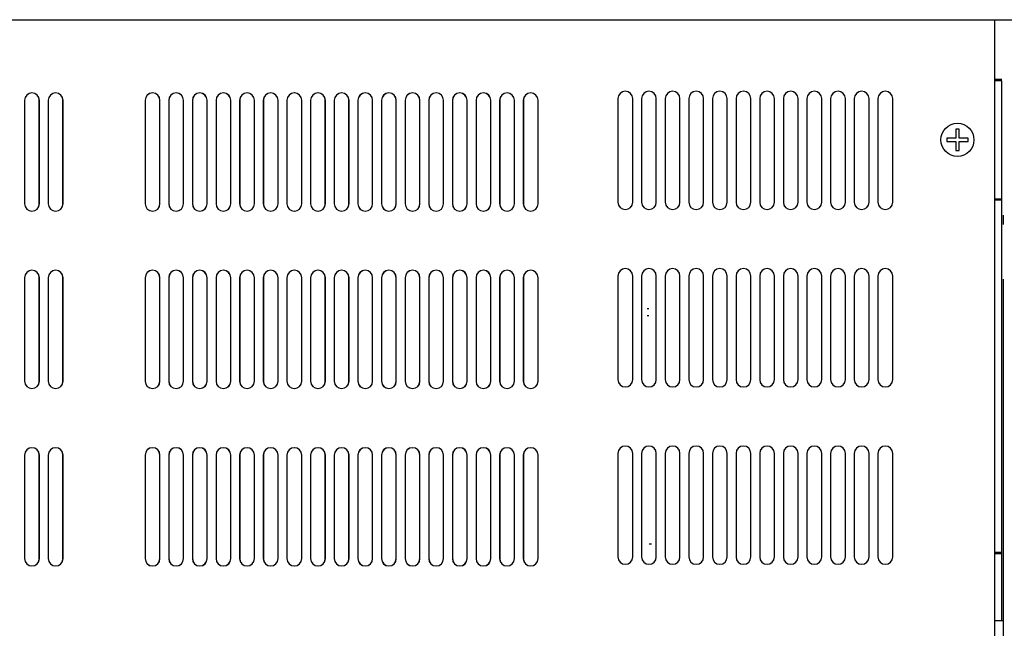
# Model space of a CAD drawing. Extents: x -21.2 to 49, y -81.1 to 9.3.
# Tile 8 of 27: x -3.1 to 5.2, y -66.4 to -61.3. Entities that reach past the tile are written whole.
import ezdxf

# ---------------------------------------------------------------- set-up
doc = ezdxf.new("R2010")
doc.units = 0
doc.header["$LTSCALE"] = 1.87
doc.header["$MEASUREMENT"] = 0
doc.layers.get('0').update_dxf_attribs({"linetype": 'CONTINUOUS'})
doc.layers.add('dim', color=5, linetype='CONTINUOUS')
doc.layers.add('UNIT', color=7, linetype='CONTINUOUS')

msp = doc.modelspace()

# ---------------------------------------------------------------- linework, layer by layer
at = {"color": 7, "linetype": 'Continuous'}
for p, q in [((5.2021, -61.7588), (5.1411, -61.7588)), ((5.2021, -62.7788), (5.1411, -62.7788)), ((5.2021, -65.7688), (5.2021, -62.7688)), ((5.2121, -62.9068), (5.2121, -62.9858)), ((5.2121, -63.4478), (5.2121, -63.5268)), ((5.2151, -68.8568), (5.2151, -63.5268)), ((2.2141, -63.6972), (2.2021, -63.6972)), ((2.2021, -63.7547), (2.2141, -63.7547)), ((2.2171, -65.6834), (2.2371, -65.6834)), ((5.2021, -65.7588), (5.1411, -65.7588)), ((5.1411, -66.3328), (5.2151, -66.3328))]:
    msp.add_line(p, q, dxfattribs=at)
at = {"layer": 'dim'}
msp.add_line((2.2505, -61.2529), (8.8135, -61.2529), dxfattribs=at)
at = {"layer": 'UNIT', "linetype": 'Continuous'}
for p, q in [((-9.0849, -61.2534), (2.1778, -61.2534)), ((-9.0844, -61.2534), (2.2011, -61.2534)), ((-9.0844, -61.2534), (5.1416, -61.2534)), ((5.1411, -70.9494), (5.1411, -61.2534)), ((5.1416, -70.9494), (5.1416, -61.2534)), ((5.2023, -61.7688), (5.1411, -61.7688)), ((5.2023, -62.7688), (5.2023, -61.7688)), ((-3.0674, -61.9344), (-3.0674, -62.8094)), ((-3.0669, -61.9344), (-3.0669, -62.8094)), ((-2.9424, -62.8094), (-2.9424, -61.9344)), ((-2.9419, -62.8094), (-2.9419, -61.9344)), ((-2.8674, -61.9344), (-2.8674, -62.8094)), ((-2.8669, -61.9344), (-2.8669, -62.8094)), ((-2.7424, -62.8094), (-2.7424, -61.9344)), ((-2.7419, -62.8094), (-2.7419, -61.9344)), ((-2.0474, -61.9344), (-2.0474, -62.8094)), ((-2.0469, -61.9344), (-2.0469, -62.8094)), ((-1.9224, -62.8094), (-1.9224, -61.9344)), ((-1.9219, -62.8094), (-1.9219, -61.9344)), ((-1.8474, -61.9344), (-1.8474, -62.8094)), ((-1.8469, -61.9344), (-1.8469, -62.8094)), ((-1.7224, -62.8094), (-1.7224, -61.9344)), ((-1.7219, -62.8094), (-1.7219, -61.9344)), ((-1.6474, -61.9344), (-1.6474, -62.8094)), ((-1.6469, -61.9344), (-1.6469, -62.8094)), ((-1.5224, -62.8094), (-1.5224, -61.9344)), ((-1.5219, -62.8094), (-1.5219, -61.9344)), ((-1.4474, -61.9344), (-1.4474, -62.8094)), ((-1.4469, -61.9344), (-1.4469, -62.8094)), ((-1.3224, -62.8094), (-1.3224, -61.9344)), ((-1.3219, -62.8094), (-1.3219, -61.9344)), ((-1.2474, -61.9344), (-1.2474, -62.8094)), ((-1.2469, -61.9344), (-1.2469, -62.8094)), ((-1.1224, -62.8094), (-1.1224, -61.9344)), ((-1.1219, -62.8094), (-1.1219, -61.9344)), ((-1.0474, -61.9344), (-1.0474, -62.8094)), ((-1.0469, -61.9344), (-1.0469, -62.8094)), ((-0.9224, -62.8094), (-0.9224, -61.9344)), ((-0.9219, -62.8094), (-0.9219, -61.9344)), ((-0.8474, -61.9344), (-0.8474, -62.8094)), ((-0.8469, -61.9344), (-0.8469, -62.8094)), ((-0.7224, -62.8094), (-0.7224, -61.9344)), ((-0.7219, -62.8094), (-0.7219, -61.9344)), ((-0.6474, -61.9344), (-0.6474, -62.8094)), ((-0.6469, -61.9344), (-0.6469, -62.8094)), ((-0.5224, -62.8094), (-0.5224, -61.9344)), ((-0.5219, -62.8094), (-0.5219, -61.9344)), ((-0.4474, -61.9344), (-0.4474, -62.8094)), ((-0.4469, -61.9344), (-0.4469, -62.8094)), ((-0.3224, -62.8094), (-0.3224, -61.9344)), ((-0.3219, -62.8094), (-0.3219, -61.9344)), ((-0.2474, -61.9344), (-0.2474, -62.8094)), ((-0.2469, -61.9344), (-0.2469, -62.8094)), ((-0.1224, -62.8094), (-0.1224, -61.9344)), ((-0.1219, -62.8094), (-0.1219, -61.9344)), ((-0.0474, -61.9344), (-0.0474, -62.8094)), ((-0.0469, -61.9344), (-0.0469, -62.8094)), ((0.0776, -62.8094), (0.0776, -61.9344)), ((0.0781, -62.8094), (0.0781, -61.9344)), ((0.1526, -61.9344), (0.1526, -62.8094)), ((0.1531, -61.9344), (0.1531, -62.8094)), ((0.2776, -62.8094), (0.2776, -61.9344)), ((0.2781, -62.8094), (0.2781, -61.9344)), ((0.3526, -61.9344), (0.3526, -62.8094)), ((0.3531, -61.9344), (0.3531, -62.8094)), ((0.4776, -62.8094), (0.4776, -61.9344)), ((0.4781, -62.8094), (0.4781, -61.9344)), ((0.5526, -61.9344), (0.5526, -62.8094)), ((0.5531, -61.9344), (0.5531, -62.8094)), ((0.6776, -62.8094), (0.6776, -61.9344)), ((0.6781, -62.8094), (0.6781, -61.9344)), ((0.7526, -61.9344), (0.7526, -62.8094)), ((0.7531, -61.9344), (0.7531, -62.8094)), ((0.8776, -62.8094), (0.8776, -61.9344)), ((0.8781, -62.8094), (0.8781, -61.9344)), ((0.9526, -61.9344), (0.9526, -62.8094)), ((0.9531, -61.9344), (0.9531, -62.8094)), ((1.0776, -62.8094), (1.0776, -61.9344)), ((1.0781, -62.8094), (1.0781, -61.9344)), ((1.1526, -61.9344), (1.1526, -62.8094)), ((1.1531, -61.9344), (1.1531, -62.8094)), ((1.2776, -62.8094), (1.2776, -61.9344)), ((1.2781, -62.8094), (1.2781, -61.9344)), ((1.9531, -61.9204), (1.9531, -62.7954)), ((2.0781, -62.7954), (2.0781, -61.9204)), ((2.1531, -61.9204), (2.1531, -62.7954)), ((2.2781, -62.7954), (2.2781, -61.9204)), ((2.3531, -61.9204), (2.3531, -62.7954)), ((2.4781, -62.7954), (2.4781, -61.9204)), ((2.5531, -61.9204), (2.5531, -62.7954)), ((2.6781, -62.7954), (2.6781, -61.9204)), ((2.7531, -61.9204), (2.7531, -62.7954)), ((2.8781, -62.7954), (2.8781, -61.9204)), ((2.9531, -61.9204), (2.9531, -62.7954)), ((3.0781, -62.7954), (3.0781, -61.9204)), ((3.1531, -61.9204), (3.1531, -62.7954)), ((3.2781, -62.7954), (3.2781, -61.9204)), ((3.3531, -61.9204), (3.3531, -62.7954)), ((3.4781, -62.7954), (3.4781, -61.9204)), ((3.5531, -61.9204), (3.5531, -62.7954)), ((3.6781, -62.7954), (3.6781, -61.9204)), ((3.7531, -61.9204), (3.7531, -62.7954)), ((3.8781, -62.7954), (3.8781, -61.9204)), ((3.9531, -61.9204), (3.9531, -62.7954)), ((4.0781, -62.7954), (4.0781, -61.9204)), ((4.1531, -61.9204), (4.1531, -62.7954)), ((4.2781, -62.7954), (4.2781, -61.9204)), ((4.8111, -62.1788), (4.8111, -62.2538)), ((4.8411, -62.1788), (4.8111, -62.1788)), ((4.8411, -62.2538), (4.8411, -62.1788)), ((4.8111, -62.2538), (4.7361, -62.2538)), ((4.7361, -62.2538), (4.7361, -62.2838)), ((4.7361, -62.2838), (4.8111, -62.2838)), ((4.8111, -62.2838), (4.8111, -62.3588)), ((4.9161, -62.2538), (4.8411, -62.2538)), ((4.8411, -62.2838), (4.9161, -62.2838)), ((4.8411, -62.3588), (4.8411, -62.2838)), ((4.9161, -62.2838), (4.9161, -62.2538)), ((4.8111, -62.3588), (4.8411, -62.3588)), ((5.1411, -62.7688), (5.2023, -62.7688)), ((-3.0674, -63.4344), (-3.0674, -64.3094)), ((-3.0669, -63.4344), (-3.0669, -64.3094)), ((-2.9424, -64.3094), (-2.9424, -63.4344)), ((-2.9419, -64.3094), (-2.9419, -63.4344)), ((-2.8674, -63.4344), (-2.8674, -64.3094)), ((-2.8669, -63.4344), (-2.8669, -64.3094)), ((-2.7424, -64.3094), (-2.7424, -63.4344)), ((-2.7419, -64.3094), (-2.7419, -63.4344)), ((-2.0474, -63.4344), (-2.0474, -64.3094)), ((-2.0469, -63.4344), (-2.0469, -64.3094)), ((-1.9224, -64.3094), (-1.9224, -63.4344)), ((-1.9219, -64.3094), (-1.9219, -63.4344)), ((-1.8474, -63.4344), (-1.8474, -64.3094)), ((-1.8469, -63.4344), (-1.8469, -64.3094)), ((-1.7224, -64.3094), (-1.7224, -63.4344)), ((-1.7219, -64.3094), (-1.7219, -63.4344)), ((-1.6474, -63.4344), (-1.6474, -64.3094)), ((-1.6469, -63.4344), (-1.6469, -64.3094)), ((-1.5224, -64.3094), (-1.5224, -63.4344)), ((-1.5219, -64.3094), (-1.5219, -63.4344)), ((-1.4474, -63.4344), (-1.4474, -64.3094)), ((-1.4469, -63.4344), (-1.4469, -64.3094)), ((-1.3224, -64.3094), (-1.3224, -63.4344)), ((-1.3219, -64.3094), (-1.3219, -63.4344)), ((-1.2474, -63.4344), (-1.2474, -64.3094)), ((-1.2469, -63.4344), (-1.2469, -64.3094)), ((-1.1224, -64.3094), (-1.1224, -63.4344)), ((-1.1219, -64.3094), (-1.1219, -63.4344)), ((-1.0474, -63.4344), (-1.0474, -64.3094)), ((-1.0469, -63.4344), (-1.0469, -64.3094)), ((-0.9224, -64.3094), (-0.9224, -63.4344)), ((-0.9219, -64.3094), (-0.9219, -63.4344)), ((-0.8474, -63.4344), (-0.8474, -64.3094)), ((-0.8469, -63.4344), (-0.8469, -64.3094)), ((-0.7224, -64.3094), (-0.7224, -63.4344)), ((-0.7219, -64.3094), (-0.7219, -63.4344)), ((-0.6474, -63.4344), (-0.6474, -64.3094)), ((-0.6469, -63.4344), (-0.6469, -64.3094)), ((-0.5224, -64.3094), (-0.5224, -63.4344)), ((-0.5219, -64.3094), (-0.5219, -63.4344)), ((-0.4474, -63.4344), (-0.4474, -64.3094)), ((-0.4469, -63.4344), (-0.4469, -64.3094)), ((-0.3224, -64.3094), (-0.3224, -63.4344)), ((-0.3219, -64.3094), (-0.3219, -63.4344)), ((-0.2474, -63.4344), (-0.2474, -64.3094)), ((-0.2469, -63.4344), (-0.2469, -64.3094)), ((-0.1224, -64.3094), (-0.1224, -63.4344)), ((-0.1219, -64.3094), (-0.1219, -63.4344)), ((-0.0474, -63.4344), (-0.0474, -64.3094)), ((-0.0469, -63.4344), (-0.0469, -64.3094)), ((0.0776, -64.3094), (0.0776, -63.4344)), ((0.0781, -64.3094), (0.0781, -63.4344)), ((0.1526, -63.4344), (0.1526, -64.3094)), ((0.1531, -63.4344), (0.1531, -64.3094)), ((0.2776, -64.3094), (0.2776, -63.4344)), ((0.2781, -64.3094), (0.2781, -63.4344)), ((0.3526, -63.4344), (0.3526, -64.3094)), ((0.3531, -63.4344), (0.3531, -64.3094)), ((0.4776, -64.3094), (0.4776, -63.4344)), ((0.4781, -64.3094), (0.4781, -63.4344)), ((0.5526, -63.4344), (0.5526, -64.3094)), ((0.5531, -63.4344), (0.5531, -64.3094)), ((0.6776, -64.3094), (0.6776, -63.4344)), ((0.6781, -64.3094), (0.6781, -63.4344)), ((0.7526, -63.4344), (0.7526, -64.3094)), ((0.7531, -63.4344), (0.7531, -64.3094)), ((0.8776, -64.3094), (0.8776, -63.4344)), ((0.8781, -64.3094), (0.8781, -63.4344)), ((0.9526, -63.4344), (0.9526, -64.3094)), ((0.9531, -63.4344), (0.9531, -64.3094)), ((1.0776, -64.3094), (1.0776, -63.4344)), ((1.0781, -64.3094), (1.0781, -63.4344)), ((1.1526, -63.4344), (1.1526, -64.3094)), ((1.1531, -63.4344), (1.1531, -64.3094)), ((1.2776, -64.3094), (1.2776, -63.4344)), ((1.2781, -64.3094), (1.2781, -63.4344)), ((1.9531, -63.4204), (1.9531, -64.2954)), ((2.0781, -64.2954), (2.0781, -63.4204)), ((2.1531, -63.4204), (2.1531, -64.2954)), ((2.2781, -64.2954), (2.2781, -63.4204)), ((2.3531, -63.4204), (2.3531, -64.2954)), ((2.4781, -64.2954), (2.4781, -63.4204)), ((2.5531, -63.4204), (2.5531, -64.2954)), ((2.6781, -64.2954), (2.6781, -63.4204)), ((2.7531, -63.4204), (2.7531, -64.2954)), ((2.8781, -64.2954), (2.8781, -63.4204)), ((2.9531, -63.4204), (2.9531, -64.2954)), ((3.0781, -64.2954), (3.0781, -63.4204)), ((3.1531, -63.4204), (3.1531, -64.2954)), ((3.2781, -64.2954), (3.2781, -63.4204)), ((3.3531, -63.4204), (3.3531, -64.2954)), ((3.4781, -64.2954), (3.4781, -63.4204)), ((3.5531, -63.4204), (3.5531, -64.2954)), ((3.6781, -64.2954), (3.6781, -63.4204)), ((3.7531, -63.4204), (3.7531, -64.2954)), ((3.8781, -64.2954), (3.8781, -63.4204)), ((3.9531, -63.4204), (3.9531, -64.2954)), ((4.0781, -64.2954), (4.0781, -63.4204)), ((4.1531, -63.4204), (4.1531, -64.2954)), ((4.2781, -64.2954), (4.2781, -63.4204)), ((-3.0674, -64.9344), (-3.0674, -65.8094)), ((-3.0669, -64.9344), (-3.0669, -65.8094)), ((-2.9424, -65.8094), (-2.9424, -64.9344)), ((-2.9419, -65.8094), (-2.9419, -64.9344)), ((-2.8674, -64.9344), (-2.8674, -65.8094)), ((-2.8669, -64.9344), (-2.8669, -65.8094)), ((-2.7424, -65.8094), (-2.7424, -64.9344)), ((-2.7419, -65.8094), (-2.7419, -64.9344)), ((-2.0474, -64.9344), (-2.0474, -65.8094)), ((-2.0469, -64.9344), (-2.0469, -65.8094)), ((-1.9224, -65.8094), (-1.9224, -64.9344)), ((-1.9219, -65.8094), (-1.9219, -64.9344)), ((-1.8474, -64.9344), (-1.8474, -65.8094)), ((-1.8469, -64.9344), (-1.8469, -65.8094)), ((-1.7224, -65.8094), (-1.7224, -64.9344)), ((-1.7219, -65.8094), (-1.7219, -64.9344)), ((-1.6474, -64.9344), (-1.6474, -65.8094)), ((-1.6469, -64.9344), (-1.6469, -65.8094)), ((-1.5224, -65.8094), (-1.5224, -64.9344)), ((-1.5219, -65.8094), (-1.5219, -64.9344)), ((-1.4474, -64.9344), (-1.4474, -65.8094)), ((-1.4469, -64.9344), (-1.4469, -65.8094)), ((-1.3224, -65.8094), (-1.3224, -64.9344)), ((-1.3219, -65.8094), (-1.3219, -64.9344)), ((-1.2474, -64.9344), (-1.2474, -65.8094)), ((-1.2469, -64.9344), (-1.2469, -65.8094)), ((-1.1224, -65.8094), (-1.1224, -64.9344)), ((-1.1219, -65.8094), (-1.1219, -64.9344)), ((-1.0474, -64.9344), (-1.0474, -65.8094)), ((-1.0469, -64.9344), (-1.0469, -65.8094)), ((-0.9224, -65.8094), (-0.9224, -64.9344)), ((-0.9219, -65.8094), (-0.9219, -64.9344)), ((-0.8474, -64.9344), (-0.8474, -65.8094)), ((-0.8469, -64.9344), (-0.8469, -65.8094)), ((-0.7224, -65.8094), (-0.7224, -64.9344)), ((-0.7219, -65.8094), (-0.7219, -64.9344)), ((-0.6474, -64.9344), (-0.6474, -65.8094)), ((-0.6469, -64.9344), (-0.6469, -65.8094)), ((-0.5224, -65.8094), (-0.5224, -64.9344)), ((-0.5219, -65.8094), (-0.5219, -64.9344)), ((-0.4474, -64.9344), (-0.4474, -65.8094)), ((-0.4469, -64.9344), (-0.4469, -65.8094)), ((-0.3224, -65.8094), (-0.3224, -64.9344)), ((-0.3219, -65.8094), (-0.3219, -64.9344)), ((-0.2474, -64.9344), (-0.2474, -65.8094)), ((-0.2469, -64.9344), (-0.2469, -65.8094)), ((-0.1224, -65.8094), (-0.1224, -64.9344)), ((-0.1219, -65.8094), (-0.1219, -64.9344)), ((-0.0474, -64.9344), (-0.0474, -65.8094)), ((-0.0469, -64.9344), (-0.0469, -65.8094)), ((0.0776, -65.8094), (0.0776, -64.9344)), ((0.0781, -65.8094), (0.0781, -64.9344)), ((0.1526, -64.9344), (0.1526, -65.8094)), ((0.1531, -64.9344), (0.1531, -65.8094)), ((0.2776, -65.8094), (0.2776, -64.9344)), ((0.2781, -65.8094), (0.2781, -64.9344)), ((0.3526, -64.9344), (0.3526, -65.8094)), ((0.3531, -64.9344), (0.3531, -65.8094)), ((0.4776, -65.8094), (0.4776, -64.9344)), ((0.4781, -65.8094), (0.4781, -64.9344)), ((0.5526, -64.9344), (0.5526, -65.8094)), ((0.5531, -64.9344), (0.5531, -65.8094)), ((0.6776, -65.8094), (0.6776, -64.9344)), ((0.6781, -65.8094), (0.6781, -64.9344)), ((0.7526, -64.9344), (0.7526, -65.8094)), ((0.7531, -64.9344), (0.7531, -65.8094)), ((0.8776, -65.8094), (0.8776, -64.9344)), ((0.8781, -65.8094), (0.8781, -64.9344)), ((0.9526, -64.9344), (0.9526, -65.8094)), ((0.9531, -64.9344), (0.9531, -65.8094)), ((1.0776, -65.8094), (1.0776, -64.9344)), ((1.0781, -65.8094), (1.0781, -64.9344)), ((1.1526, -64.9344), (1.1526, -65.8094)), ((1.1531, -64.9344), (1.1531, -65.8094)), ((1.2776, -65.8094), (1.2776, -64.9344)), ((1.2781, -65.8094), (1.2781, -64.9344)), ((1.9531, -64.9204), (1.9531, -65.7954)), ((2.0781, -65.7954), (2.0781, -64.9204)), ((2.1531, -64.9204), (2.1531, -65.7954)), ((2.2781, -65.7954), (2.2781, -64.9204)), ((2.3531, -64.9204), (2.3531, -65.7954)), ((2.4781, -65.7954), (2.4781, -64.9204)), ((2.5531, -64.9204), (2.5531, -65.7954)), ((2.6781, -65.7954), (2.6781, -64.9204)), ((2.7531, -64.9204), (2.7531, -65.7954)), ((2.8781, -65.7954), (2.8781, -64.9204)), ((2.9531, -64.9204), (2.9531, -65.7954)), ((3.0781, -65.7954), (3.0781, -64.9204)), ((3.1531, -64.9204), (3.1531, -65.7954)), ((3.2781, -65.7954), (3.2781, -64.9204)), ((3.3531, -64.9204), (3.3531, -65.7954)), ((3.4781, -65.7954), (3.4781, -64.9204)), ((3.5531, -64.9204), (3.5531, -65.7954)), ((3.6781, -65.7954), (3.6781, -64.9204)), ((3.7531, -64.9204), (3.7531, -65.7954)), ((3.8781, -65.7954), (3.8781, -64.9204)), ((3.9531, -64.9204), (3.9531, -65.7954)), ((4.0781, -65.7954), (4.0781, -64.9204)), ((4.1531, -64.9204), (4.1531, -65.7954)), ((4.2781, -65.7954), (4.2781, -64.9204)), ((5.2023, -65.7688), (5.1411, -65.7688)), ((5.2023, -66.3328), (5.2023, -65.7688))]:
    msp.add_line(p, q, dxfattribs=at)
at = {"layer": 'UNIT'}
msp.add_line((-9.073, -61.2529), (2.2005, -61.2529), dxfattribs=at)
at = {"layer": 'UNIT', "linetype": 'Continuous'}
msp.add_circle((4.8261, -62.2688), 0.14, dxfattribs=at)
for centre, start, end in [((-3.0049, -61.9344), 0, 180), ((-3.0044, -61.9344), 0, 180), ((-2.8049, -61.9344), 0, 180), ((-2.8044, -61.9344), 0, 180), ((-1.9849, -61.9344), 0, 180), ((-1.9844, -61.9344), 0, 180), ((-1.7849, -61.9344), 0, 180), ((-1.7844, -61.9344), 0, 180), ((-1.5849, -61.9344), 0, 180), ((-1.5844, -61.9344), 0, 180), ((-1.3849, -61.9344), 0, 180), ((-1.3844, -61.9344), 0, 180), ((-1.1849, -61.9344), 0, 180), ((-1.1844, -61.9344), 0, 180), ((-0.9849, -61.9344), 0, 180), ((-0.9844, -61.9344), 0, 180), ((-0.7849, -61.9344), 0, 180), ((-0.7844, -61.9344), 0, 180), ((-0.5849, -61.9344), 0, 180), ((-0.5844, -61.9344), 0, 180), ((-0.3849, -61.9344), 0, 180), ((-0.3844, -61.9344), 0, 180), ((-0.1849, -61.9344), 0, 180), ((-0.1844, -61.9344), 0, 180), ((0.0151, -61.9344), 0, 180), ((0.0156, -61.9344), 0, 180), ((0.2151, -61.9344), 0, 180), ((0.2156, -61.9344), 0, 180), ((0.4151, -61.9344), 0, 180), ((0.4156, -61.9344), 0, 180), ((0.6151, -61.9344), 0, 180), ((0.6156, -61.9344), 0, 180), ((0.8151, -61.9344), 0, 180), ((0.8156, -61.9344), 0, 180), ((1.0151, -61.9344), 0, 180), ((1.0156, -61.9344), 0, 180), ((1.2151, -61.9344), 0, 180), ((1.2156, -61.9344), 0, 180), ((2.0156, -61.9204), 0, 180), ((2.2156, -61.9204), 0, 180), ((2.4156, -61.9204), 0, 180), ((2.6156, -61.9204), 0, 180), ((2.8156, -61.9204), 0, 180), ((3.0156, -61.9204), 0, 180), ((3.2156, -61.9204), 0, 180), ((3.4156, -61.9204), 0, 180), ((3.6156, -61.9204), 0, 180), ((3.8156, -61.9204), 0, 180), ((4.0156, -61.9204), 0, 180), ((4.2156, -61.9204), 0, 180), ((-3.0049, -62.8094), 180, 0), ((-3.0044, -62.8094), 180, 0), ((-2.8049, -62.8094), 180, 0), ((-2.8044, -62.8094), 180, 0), ((-1.9849, -62.8094), 180, 0), ((-1.9844, -62.8094), 180, 0), ((-1.7849, -62.8094), 180, 0), ((-1.7844, -62.8094), 180, 0), ((-1.5849, -62.8094), 180, 0), ((-1.5844, -62.8094), 180, 0), ((-1.3849, -62.8094), 180, 0), ((-1.3844, -62.8094), 180, 0), ((-1.1849, -62.8094), 180, 0), ((-1.1844, -62.8094), 180, 0), ((-0.9849, -62.8094), 180, 0), ((-0.9844, -62.8094), 180, 0), ((-0.7849, -62.8094), 180, 0), ((-0.7844, -62.8094), 180, 0), ((-0.5849, -62.8094), 180, 0), ((-0.5844, -62.8094), 180, 0), ((-0.3849, -62.8094), 180, 0), ((-0.3844, -62.8094), 180, 0), ((-0.1849, -62.8094), 180, 0), ((-0.1844, -62.8094), 180, 0), ((0.0151, -62.8094), 180, 0), ((0.0156, -62.8094), 180, 0), ((0.2151, -62.8094), 180, 0), ((0.2156, -62.8094), 180, 0), ((0.4151, -62.8094), 180, 0), ((0.4156, -62.8094), 180, 0), ((0.6151, -62.8094), 180, 0), ((0.6156, -62.8094), 180, 0), ((0.8151, -62.8094), 180, 0), ((0.8156, -62.8094), 180, 0), ((1.0151, -62.8094), 180, 0), ((1.0156, -62.8094), 180, 0), ((1.2151, -62.8094), 180, 0), ((1.2156, -62.8094), 180, 0), ((2.0156, -62.7954), 180, 0), ((2.2156, -62.7954), 180, 0), ((2.4156, -62.7954), 180, 0), ((2.6156, -62.7954), 180, 0), ((2.8156, -62.7954), 180, 360), ((3.0156, -62.7954), 180, 360), ((3.2156, -62.7954), 180, 0), ((3.4156, -62.7954), 180, 0), ((3.6156, -62.7954), 180, 0), ((3.8156, -62.7954), 180, 0), ((4.0156, -62.7954), 180, 0), ((4.2156, -62.7954), 180, 0), ((-3.0049, -63.4344), 0, 180), ((-3.0044, -63.4344), 0, 180), ((-2.8049, -63.4344), 0, 180), ((-2.8044, -63.4344), 0, 180), ((-1.9849, -63.4344), 0, 180), ((-1.9844, -63.4344), 0, 180), ((-1.7849, -63.4344), 0, 180), ((-1.7844, -63.4344), 0, 180), ((-1.5849, -63.4344), 0, 180), ((-1.5844, -63.4344), 0, 180), ((-1.3849, -63.4344), 0, 180), ((-1.3844, -63.4344), 0, 180), ((-1.1849, -63.4344), 0, 180), ((-1.1844, -63.4344), 0, 180), ((-0.9849, -63.4344), 0, 180), ((-0.9844, -63.4344), 0, 180), ((-0.7849, -63.4344), 0, 180), ((-0.7844, -63.4344), 0, 180), ((-0.5849, -63.4344), 0, 180), ((-0.5844, -63.4344), 0, 180), ((-0.3849, -63.4344), 0, 180), ((-0.3844, -63.4344), 0, 180), ((-0.1849, -63.4344), 0, 180), ((-0.1844, -63.4344), 0, 180), ((0.0151, -63.4344), 0, 180), ((0.0156, -63.4344), 0, 180), ((0.2151, -63.4344), 0, 180), ((0.2156, -63.4344), 0, 180), ((0.4151, -63.4344), 0, 180), ((0.4156, -63.4344), 0, 180), ((0.6151, -63.4344), 0, 180), ((0.6156, -63.4344), 0, 180), ((0.8151, -63.4344), 0, 180), ((0.8156, -63.4344), 0, 180), ((1.0151, -63.4344), 0, 180), ((1.0156, -63.4344), 0, 180), ((1.2151, -63.4344), 0, 180), ((1.2156, -63.4344), 0, 180), ((2.0156, -63.4204), 0, 180), ((2.2156, -63.4204), 0, 180), ((2.4156, -63.4204), 0, 180), ((2.6156, -63.4204), 0, 180), ((2.8156, -63.4204), 0, 180), ((3.0156, -63.4204), 0, 180), ((3.2156, -63.4204), 0, 180), ((3.4156, -63.4204), 0, 180), ((3.6156, -63.4204), 0, 180), ((3.8156, -63.4204), 0, 180), ((4.0156, -63.4204), 0, 180), ((4.2156, -63.4204), 0, 180), ((-3.0049, -64.3094), 180, 0), ((-3.0044, -64.3094), 180, 0), ((-2.8049, -64.3094), 180, 0), ((-2.8044, -64.3094), 180, 0), ((-1.9849, -64.3094), 180, 0), ((-1.9844, -64.3094), 180, 0), ((-1.7849, -64.3094), 180, 0), ((-1.7844, -64.3094), 180, 0), ((-1.5849, -64.3094), 180, 0), ((-1.5844, -64.3094), 180, 0), ((-1.3849, -64.3094), 180, 0), ((-1.3844, -64.3094), 180, 0), ((-1.1849, -64.3094), 180, 0), ((-1.1844, -64.3094), 180, 0), ((-0.9849, -64.3094), 180, 0), ((-0.9844, -64.3094), 180, 0), ((-0.7849, -64.3094), 180, 0), ((-0.7844, -64.3094), 180, 0), ((-0.5849, -64.3094), 180, 0), ((-0.5844, -64.3094), 180, 0), ((-0.3849, -64.3094), 180, 0), ((-0.3844, -64.3094), 180, 0), ((-0.1849, -64.3094), 180, 0), ((-0.1844, -64.3094), 180, 0), ((0.0151, -64.3094), 180, 0), ((0.0156, -64.3094), 180, 0), ((0.2151, -64.3094), 180, 0), ((0.2156, -64.3094), 180, 0), ((0.4151, -64.3094), 180, 0), ((0.4156, -64.3094), 180, 0), ((0.6151, -64.3094), 180, 0), ((0.6156, -64.3094), 180, 0), ((0.8151, -64.3094), 180, 0), ((0.8156, -64.3094), 180, 0), ((1.0151, -64.3094), 180, 0), ((1.0156, -64.3094), 180, 0), ((1.2151, -64.3094), 180, 0), ((1.2156, -64.3094), 180, 0), ((2.0156, -64.2954), 180, 0), ((2.2156, -64.2954), 180, 0), ((2.4156, -64.2954), 180, 0), ((2.6156, -64.2954), 180, 0), ((2.8156, -64.2954), 180, 360), ((3.0156, -64.2954), 180, 0), ((3.2156, -64.2954), 180, 0), ((3.4156, -64.2954), 180, 0), ((3.6156, -64.2954), 180, 0), ((3.8156, -64.2954), 180, 0), ((4.0156, -64.2954), 180, 360), ((4.2156, -64.2954), 180, 0), ((-3.0049, -64.9344), 0, 180), ((-3.0044, -64.9344), 0, 180), ((-2.8049, -64.9344), 0, 180), ((-2.8044, -64.9344), 0, 180), ((-1.9849, -64.9344), 0, 180), ((-1.9844, -64.9344), 0, 180), ((-1.7849, -64.9344), 0, 180), ((-1.7844, -64.9344), 0, 180), ((-1.5849, -64.9344), 0, 180), ((-1.5844, -64.9344), 0, 180), ((-1.3849, -64.9344), 0, 180), ((-1.3844, -64.9344), 0, 180), ((-1.1849, -64.9344), 0, 180), ((-1.1844, -64.9344), 0, 180), ((-0.9849, -64.9344), 0, 180), ((-0.9844, -64.9344), 0, 180), ((-0.7849, -64.9344), 0, 180), ((-0.7844, -64.9344), 0, 180), ((-0.5849, -64.9344), 0, 180), ((-0.5844, -64.9344), 0, 180), ((-0.3849, -64.9344), 0, 180), ((-0.3844, -64.9344), 0, 180), ((-0.1849, -64.9344), 0, 180), ((-0.1844, -64.9344), 0, 180), ((0.0151, -64.9344), 0, 180), ((0.0156, -64.9344), 0, 180), ((0.2151, -64.9344), 0, 180), ((0.2156, -64.9344), 0, 180), ((0.4151, -64.9344), 0, 180), ((0.4156, -64.9344), 0, 180), ((0.6151, -64.9344), 0, 180), ((0.6156, -64.9344), 0, 180), ((0.8151, -64.9344), 0, 180), ((0.8156, -64.9344), 0, 180), ((1.0151, -64.9344), 0, 180), ((1.0156, -64.9344), 0, 180), ((1.2151, -64.9344), 0, 180), ((1.2156, -64.9344), 0, 180), ((2.0156, -64.9204), 0, 180), ((2.2156, -64.9204), 0, 180), ((2.4156, -64.9204), 0, 180), ((2.6156, -64.9204), 0, 180), ((2.8156, -64.9204), 0, 180), ((3.0156, -64.9204), 0, 180), ((3.2156, -64.9204), 0, 180), ((3.4156, -64.9204), 0, 180), ((3.6156, -64.9204), 0, 180), ((3.8156, -64.9204), 0, 180), ((4.0156, -64.9204), 0, 180), ((4.2156, -64.9204), 0, 180), ((-3.0049, -65.8094), 180, 0), ((-3.0044, -65.8094), 180, 0), ((-2.8049, -65.8094), 180, 0), ((-2.8044, -65.8094), 180, 0), ((-1.9849, -65.8094), 180, 0), ((-1.9844, -65.8094), 180, 0), ((-1.7849, -65.8094), 180, 0), ((-1.7844, -65.8094), 180, 0), ((-1.5849, -65.8094), 180, 0), ((-1.5844, -65.8094), 180, 0), ((-1.3849, -65.8094), 180, 0), ((-1.3844, -65.8094), 180, 0), ((-1.1849, -65.8094), 180, 0), ((-1.1844, -65.8094), 180, 0), ((-0.9849, -65.8094), 180, 0), ((-0.9844, -65.8094), 180, 0), ((-0.7849, -65.8094), 180, 0), ((-0.7844, -65.8094), 180, 0), ((-0.5849, -65.8094), 180, 0), ((-0.5844, -65.8094), 180, 0), ((-0.3849, -65.8094), 180, 0), ((-0.3844, -65.8094), 180, 0), ((-0.1849, -65.8094), 180, 0), ((-0.1844, -65.8094), 180, 0), ((0.0151, -65.8094), 180, 0), ((0.0156, -65.8094), 180, 0), ((0.2151, -65.8094), 180, 0), ((0.2156, -65.8094), 180, 0), ((0.4151, -65.8094), 180, 0), ((0.4156, -65.8094), 180, 0), ((0.6151, -65.8094), 180, 0), ((0.6156, -65.8094), 180, 0), ((0.8151, -65.8094), 180, 0), ((0.8156, -65.8094), 180, 0), ((1.0151, -65.8094), 180, 0), ((1.0156, -65.8094), 180, 0), ((1.2151, -65.8094), 180, 0), ((1.2156, -65.8094), 180, 0), ((2.0156, -65.7954), 180, 0), ((2.2156, -65.7954), 180, 0), ((2.4156, -65.7954), 180, 0), ((2.6156, -65.7954), 180, 0), ((2.8156, -65.7954), 180, 360), ((3.0156, -65.7954), 180, 0), ((3.2156, -65.7954), 180, 0), ((3.4156, -65.7954), 180, 0), ((3.6156, -65.7954), 180, 0), ((3.8156, -65.7954), 180, 0), ((4.0156, -65.7954), 180, 360), ((4.2156, -65.7954), 180, 0)]:
    msp.add_arc(centre, 0.0625, start, end, dxfattribs=at)

doc.saveas('drawing.dxf')
